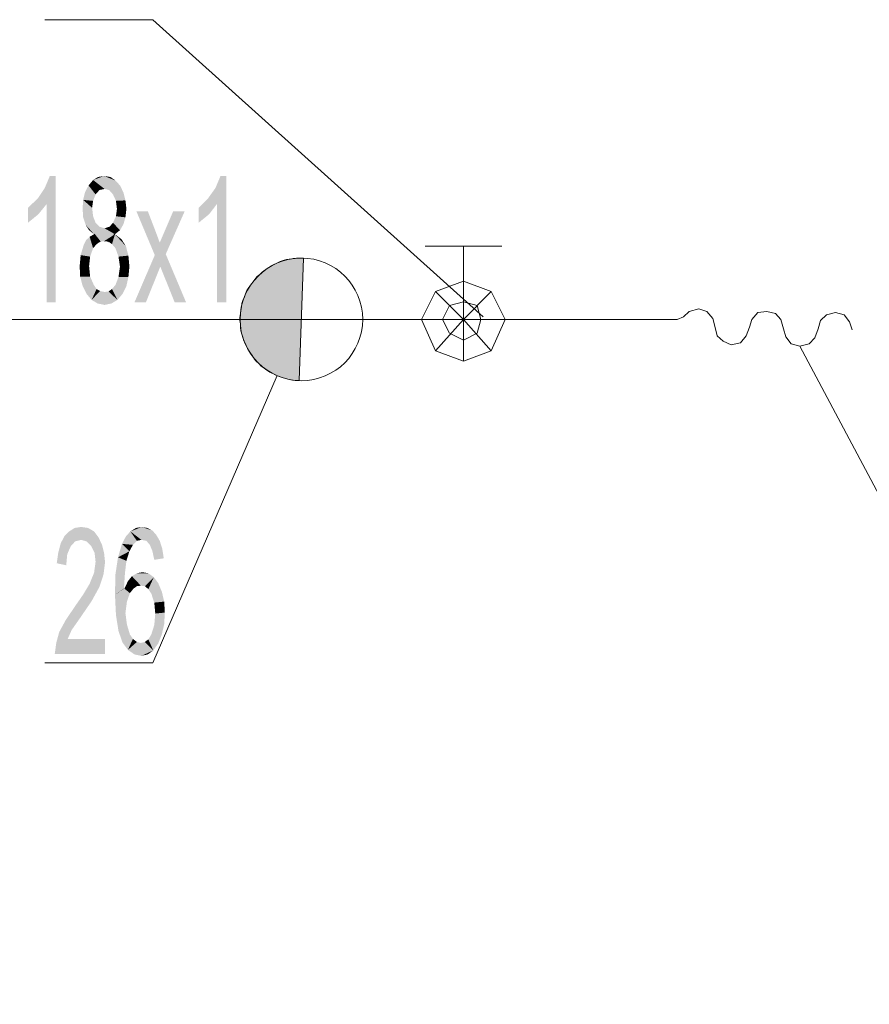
# Model space of a CAD drawing. Header units: millimetres. Extents: x -2626 to 2068, y -6169 to 7214.
# Tile 83 of 144: x -807 to -669, y -4993 to -4834. Entities that reach past the tile are written whole.
import ezdxf

# ---------------------------------------------------------------- set-up
doc = ezdxf.new("R2010")
doc.units = ezdxf.units.MM
doc.layers.get('0').update_dxf_attribs({"color": 252})

msp = doc.modelspace()

# ---------------------------------------------------------------- hatches: boundary and pattern name
h = msp.add_hatch(color=7)
h.dxf.hatch_style = 2
h.paths.add_polyline_path([(-800.68, -4879.28), (-802.13, -4879.28), (-802.13, -4863.37), (-803.49, -4865.05), (-805.18, -4866.42), (-805.18, -4864.01), (-803.57, -4862.48), (-802.45, -4860.79), (-801.64, -4858.87), (-800.68, -4858.87)])
h = msp.add_hatch(color=7)
h.dxf.hatch_style = 2
h.paths.add_polyline_path([(-795.38, -4860.39), (-794.65, -4859.51), (-793.61, -4861.12)])
h = msp.add_hatch(color=7)
h.dxf.hatch_style = 2
h.paths.add_polyline_path([(-794.65, -4859.51), (-793.85, -4859.03), (-792.88, -4858.87)])
h = msp.add_hatch(color=7)
h.dxf.hatch_style = 2
h.paths.add_polyline_path([(-794.65, -4859.51), (-792.88, -4858.87), (-792.8, -4860.96)])
h = msp.add_hatch(color=7)
h.dxf.hatch_style = 2
h.paths.add_polyline_path([(-794.65, -4859.51), (-792.8, -4860.96), (-793.61, -4861.12)])
h = msp.add_hatch(color=7)
h.dxf.hatch_style = 2
h.paths.add_polyline_path([(-792.88, -4858.87), (-791.84, -4859.03), (-791.04, -4859.59)])
h = msp.add_hatch(color=7)
h.dxf.hatch_style = 2
h.paths.add_polyline_path([(-792.88, -4858.87), (-791.04, -4859.59), (-792.08, -4861.12)])
h = msp.add_hatch(color=7)
h.dxf.hatch_style = 2
h.paths.add_polyline_path([(-792.88, -4858.87), (-792.08, -4861.12), (-792.8, -4860.96)])
h = msp.add_hatch(color=7)
h.dxf.hatch_style = 2
h.paths.add_polyline_path([(-791.04, -4859.59), (-791.44, -4861.84), (-792.08, -4861.12)])
h = msp.add_hatch(color=7)
h.dxf.hatch_style = 2
h.paths.add_polyline_path([(-791.04, -4859.59), (-790.31, -4860.39), (-791.44, -4861.84)])
h = msp.add_hatch(color=7)
h.dxf.hatch_style = 2
h.paths.add_polyline_path([(-773.12, -4879.28), (-774.64, -4879.28), (-774.64, -4863.37), (-775.93, -4865.05), (-777.62, -4866.42), (-777.62, -4864.01), (-776.09, -4862.48), (-774.89, -4860.79), (-774.08, -4858.87), (-773.12, -4858.87)])
h = msp.add_hatch(color=7)
h.dxf.hatch_style = 2
h.paths.add_polyline_path([(-796.26, -4862.72), (-795.94, -4861.44), (-795.38, -4860.39)])
h = msp.add_hatch(color=7)
h.dxf.hatch_style = 2
h.paths.add_polyline_path([(-796.26, -4862.72), (-795.38, -4860.39), (-794.25, -4861.84)])
h = msp.add_hatch(color=7)
h.dxf.hatch_style = 2
h.paths.add_polyline_path([(-796.26, -4862.72), (-794.25, -4861.84), (-794.65, -4862.88)])
h = msp.add_hatch(color=7)
h.dxf.hatch_style = 2
h.paths.add_polyline_path([(-795.38, -4860.39), (-793.61, -4861.12), (-794.25, -4861.84)])
h = msp.add_hatch(color=7)
h.dxf.hatch_style = 2
h.paths.add_polyline_path([(-790.31, -4860.39), (-790.96, -4862.88), (-791.44, -4861.84)])
h = msp.add_hatch(color=7)
h.dxf.hatch_style = 2
h.paths.add_polyline_path([(-790.31, -4860.39), (-789.43, -4862.8), (-790.96, -4862.88)])
h = msp.add_hatch(color=7)
h.dxf.hatch_style = 2
h.paths.add_polyline_path([(-790.31, -4860.39), (-789.75, -4861.52), (-789.43, -4862.8)])
h = msp.add_hatch(color=7)
h.dxf.hatch_style = 2
h.paths.add_polyline_path([(-794.49, -4868.27), (-796.34, -4864.09), (-796.26, -4862.72)])
h = msp.add_hatch(color=7)
h.dxf.hatch_style = 2
h.paths.add_polyline_path([(-796.26, -4862.72), (-793.53, -4869.47), (-794.49, -4868.27)])
h = msp.add_hatch(color=7)
h.dxf.hatch_style = 2
h.paths.add_polyline_path([(-793.53, -4869.47), (-796.26, -4862.72), (-794.65, -4865.37)])
h = msp.add_hatch(color=7)
h.dxf.hatch_style = 2
h.paths.add_polyline_path([(-796.26, -4862.72), (-794.81, -4864.01), (-794.65, -4865.37)])
h = msp.add_hatch(color=7)
h.dxf.hatch_style = 2
h.paths.add_polyline_path([(-796.26, -4862.72), (-794.65, -4862.88), (-794.81, -4864.01)])
h = msp.add_hatch(color=7)
h.dxf.hatch_style = 2
h.paths.add_polyline_path([(-789.43, -4862.8), (-790.8, -4864.17), (-790.96, -4862.88)])
h = msp.add_hatch(color=7)
h.dxf.hatch_style = 2
h.paths.add_polyline_path([(-789.43, -4862.8), (-789.27, -4864.17), (-790.8, -4864.17)])
h = msp.add_hatch(color=7)
h.dxf.hatch_style = 2
h.paths.add_polyline_path([(-794.49, -4868.27), (-796.26, -4865.54), (-796.34, -4864.09)])
h = msp.add_hatch(color=7)
h.dxf.hatch_style = 2
h.paths.add_polyline_path([(-789.27, -4864.17), (-789.43, -4865.54), (-790.96, -4865.37)])
h = msp.add_hatch(color=7)
h.dxf.hatch_style = 2
h.paths.add_polyline_path([(-789.27, -4864.17), (-790.96, -4865.37), (-790.8, -4864.17)])
h = msp.add_hatch(color=7)
h.dxf.hatch_style = 2
h.paths.add_polyline_path([(-779.63, -4879.28), (-781.47, -4879.28), (-783.8, -4873.49), (-786.13, -4879.28), (-787.98, -4879.28), (-784.69, -4871.64), (-787.66, -4864.57), (-785.81, -4864.57), (-784.45, -4868.11), (-783.89, -4869.63), (-781.72, -4864.57), (-779.87, -4864.57), (-782.92, -4871.48)])
h = msp.add_hatch(color=7)
h.dxf.hatch_style = 2
h.paths.add_polyline_path([(-794.49, -4868.27), (-795.86, -4866.74), (-796.26, -4865.54)])
h = msp.add_hatch(color=7)
h.dxf.hatch_style = 2
h.paths.add_polyline_path([(-793.53, -4869.47), (-794.65, -4865.37), (-794.25, -4866.42)])
h = msp.add_hatch(color=7)
h.dxf.hatch_style = 2
h.paths.add_polyline_path([(-793.53, -4869.47), (-794.25, -4866.42), (-793.61, -4867.06)])
h = msp.add_hatch(color=7)
h.dxf.hatch_style = 2
h.paths.add_polyline_path([(-790.31, -4867.62), (-792, -4867.06), (-791.44, -4866.42)])
h = msp.add_hatch(color=7)
h.dxf.hatch_style = 2
h.paths.add_polyline_path([(-789.43, -4865.54), (-791.44, -4866.42), (-790.96, -4865.37)])
h = msp.add_hatch(color=7)
h.dxf.hatch_style = 2
h.paths.add_polyline_path([(-789.43, -4865.54), (-790.31, -4867.62), (-791.44, -4866.42)])
h = msp.add_hatch(color=7)
h.dxf.hatch_style = 2
h.paths.add_polyline_path([(-789.43, -4865.54), (-789.75, -4866.66), (-790.31, -4867.62)])
h = msp.add_hatch(color=7)
h.dxf.hatch_style = 2
h.paths.add_polyline_path([(-794.49, -4868.27), (-795.3, -4867.62), (-795.86, -4866.74)])
h = msp.add_hatch(color=7)
h.dxf.hatch_style = 2
h.paths.add_polyline_path([(-795.21, -4868.67), (-794.49, -4868.27), (-794.09, -4869.87)])
h = msp.add_hatch(color=7)
h.dxf.hatch_style = 2
h.paths.add_polyline_path([(-793.53, -4869.47), (-794.09, -4869.87), (-794.49, -4868.27)])
h = msp.add_hatch(color=7)
h.dxf.hatch_style = 2
h.paths.add_polyline_path([(-793.61, -4867.06), (-792.8, -4867.3), (-792.88, -4869.39)])
h = msp.add_hatch(color=7)
h.dxf.hatch_style = 2
h.paths.add_polyline_path([(-793.61, -4867.06), (-792.88, -4869.39), (-793.53, -4869.47)])
h = msp.add_hatch(color=7)
h.dxf.hatch_style = 2
h.paths.add_polyline_path([(-791.12, -4868.27), (-792.88, -4869.39), (-792.8, -4867.3)])
h = msp.add_hatch(color=7)
h.dxf.hatch_style = 2
h.paths.add_polyline_path([(-791.12, -4868.27), (-792.16, -4869.47), (-792.88, -4869.39)])
h = msp.add_hatch(color=7)
h.dxf.hatch_style = 2
h.paths.add_polyline_path([(-791.12, -4868.27), (-792.8, -4867.3), (-792, -4867.06)])
h = msp.add_hatch(color=7)
h.dxf.hatch_style = 2
h.paths.add_polyline_path([(-791.6, -4869.87), (-792.16, -4869.47), (-791.12, -4868.27)])
h = msp.add_hatch(color=7)
h.dxf.hatch_style = 2
h.paths.add_polyline_path([(-790.31, -4867.62), (-791.12, -4868.27), (-792, -4867.06)])
h = msp.add_hatch(color=7)
h.dxf.hatch_style = 2
h.paths.add_polyline_path([(-791.12, -4868.27), (-791.04, -4870.52), (-791.6, -4869.87)])
h = msp.add_hatch(color=7)
h.dxf.hatch_style = 2
h.paths.add_polyline_path([(-791.12, -4868.27), (-790.07, -4869.07), (-789.35, -4870.2)])
h = msp.add_hatch(color=7)
h.dxf.hatch_style = 2
h.paths.add_polyline_path([(-791.12, -4868.27), (-789.35, -4870.2), (-788.95, -4871.72)])
h = msp.add_hatch(color=7)
h.dxf.hatch_style = 2
h.paths.add_polyline_path([(-791.12, -4868.27), (-788.95, -4871.72), (-790.55, -4871.88)])
h = msp.add_hatch(color=7)
h.dxf.hatch_style = 2
h.paths.add_polyline_path([(-791.12, -4868.27), (-790.55, -4871.88), (-791.04, -4870.52)])
h = msp.add_hatch(color=7)
h.dxf.hatch_style = 2
h.paths.add_polyline_path([(-796.66, -4871.64), (-795.78, -4869.23), (-795.21, -4868.67)])
h = msp.add_hatch(color=7)
h.dxf.hatch_style = 2
h.paths.add_polyline_path([(-796.66, -4871.64), (-795.21, -4868.67), (-794.65, -4870.52)])
h = msp.add_hatch(color=7)
h.dxf.hatch_style = 2
h.paths.add_polyline_path([(-796.66, -4871.64), (-796.18, -4870.04), (-795.78, -4869.23)])
h = msp.add_hatch(color=7)
h.dxf.hatch_style = 2
h.paths.add_polyline_path([(-795.21, -4868.67), (-794.09, -4869.87), (-794.65, -4870.52)])
h = msp.add_hatch(color=7)
h.dxf.hatch_style = 2
h.paths.add_polyline_path([(-796.66, -4871.64), (-794.65, -4870.52), (-795.13, -4871.88)])
h = msp.add_hatch(color=7)
h.dxf.hatch_style = 2
h.paths.add_polyline_path([(-796.82, -4873.41), (-796.66, -4871.64), (-795.13, -4871.88)])
h = msp.add_hatch(color=7)
h.dxf.hatch_style = 2
h.paths.add_polyline_path([(-796.82, -4873.41), (-795.13, -4871.88), (-795.3, -4873.41)])
h = msp.add_hatch(color=7)
h.dxf.hatch_style = 2
h.paths.add_polyline_path([(-788.95, -4871.72), (-790.31, -4873.49), (-790.55, -4871.88)])
h = msp.add_hatch(color=7)
h.dxf.hatch_style = 2
h.paths.add_polyline_path([(-788.95, -4871.72), (-788.79, -4873.49), (-790.31, -4873.49)])
h = msp.add_hatch(color=7)
h.dxf.hatch_style = 2
h.paths.add_polyline_path([(-760.66, -4872.12), (-761.23, -4872.12), (-761.79, -4872.12), (-762.35, -4872.2), (-762.83, -4872.29), (-763.4, -4872.37), (-763.96, -4872.53), (-764.44, -4872.69), (-765, -4872.93), (-765.48, -4873.17), (-765.97, -4873.41), (-766.45, -4873.73), (-766.93, -4874.05), (-767.33, -4874.37), (-767.73, -4874.78), (-768.14, -4875.1), (-768.54, -4875.58), (-768.86, -4875.98), (-769.18, -4876.46), (-769.5, -4876.87), (-769.82, -4877.35), (-770.06, -4877.91), (-770.23, -4878.39), (-770.47, -4878.95), (-770.63, -4879.44), (-770.71, -4880), (-770.79, -4880.56), (-770.87, -4881.12), (-770.95, -4881.69), (-770.95, -4882.17), (-770.87, -4882.73), (-770.87, -4883.29), (-770.79, -4883.86), (-770.63, -4884.42), (-770.47, -4884.9), (-770.31, -4885.46), (-770.06, -4885.95), (-769.82, -4886.51), (-769.58, -4886.99), (-769.26, -4887.47), (-768.94, -4887.87), (-768.62, -4888.36), (-768.3, -4888.76), (-767.89, -4889.16), (-767.49, -4889.56), (-767.01, -4889.88), (-766.61, -4890.2), (-766.13, -4890.53), (-765.64, -4890.77), (-765.16, -4891.01), (-764.6, -4891.25), (-764.12, -4891.41), (-763.56, -4891.57), (-762.99, -4891.73), (-762.43, -4891.81), (-761.95, -4891.89), (-761.39, -4891.89)])
h = msp.add_hatch(color=7)
h.dxf.hatch_style = 2
h.paths.add_polyline_path([(-796.74, -4875.1), (-796.82, -4873.41), (-795.3, -4873.41)])
h = msp.add_hatch(color=7)
h.dxf.hatch_style = 2
h.paths.add_polyline_path([(-796.74, -4875.1), (-795.3, -4873.41), (-795.13, -4875.1)])
h = msp.add_hatch(color=7)
h.dxf.hatch_style = 2
h.paths.add_polyline_path([(-788.79, -4873.49), (-788.95, -4875.18), (-790.55, -4875.18)])
h = msp.add_hatch(color=7)
h.dxf.hatch_style = 2
h.paths.add_polyline_path([(-788.79, -4873.49), (-790.55, -4875.18), (-790.31, -4873.49)])
h = msp.add_hatch(color=7)
h.dxf.hatch_style = 2
h.paths.add_polyline_path([(-794.89, -4878.87), (-796.34, -4876.62), (-796.74, -4875.1)])
h = msp.add_hatch(color=7)
h.dxf.hatch_style = 2
h.paths.add_polyline_path([(-794.89, -4878.87), (-796.74, -4875.1), (-795.13, -4875.1)])
h = msp.add_hatch(color=7)
h.dxf.hatch_style = 2
h.paths.add_polyline_path([(-794.89, -4878.87), (-795.13, -4875.1), (-794.57, -4876.38)])
h = msp.add_hatch(color=7)
h.dxf.hatch_style = 2
h.paths.add_polyline_path([(-788.95, -4875.18), (-790.72, -4878.87), (-791.04, -4876.46)])
h = msp.add_hatch(color=7)
h.dxf.hatch_style = 2
h.paths.add_polyline_path([(-788.95, -4875.18), (-791.04, -4876.46), (-790.55, -4875.18)])
h = msp.add_hatch(color=7)
h.dxf.hatch_style = 2
h.paths.add_polyline_path([(-788.95, -4875.18), (-789.91, -4877.91), (-790.72, -4878.87)])
h = msp.add_hatch(color=7)
h.dxf.hatch_style = 2
h.paths.add_polyline_path([(-788.95, -4875.18), (-789.27, -4876.62), (-789.91, -4877.91)])
h = msp.add_hatch(color=7)
h.dxf.hatch_style = 2
h.paths.add_polyline_path([(-794.89, -4878.87), (-795.7, -4877.91), (-796.34, -4876.62)])
h = msp.add_hatch(color=7)
h.dxf.hatch_style = 2
h.paths.add_polyline_path([(-794.89, -4878.87), (-794.57, -4876.38), (-794.09, -4877.11)])
h = msp.add_hatch(color=7)
h.dxf.hatch_style = 2
h.paths.add_polyline_path([(-794.89, -4878.87), (-794.09, -4877.11), (-793.53, -4877.43)])
h = msp.add_hatch(color=7)
h.dxf.hatch_style = 2
h.paths.add_polyline_path([(-793.53, -4877.43), (-793.93, -4879.44), (-794.89, -4878.87)])
h = msp.add_hatch(color=7)
h.dxf.hatch_style = 2
h.paths.add_polyline_path([(-793.53, -4877.43), (-792.8, -4879.68), (-793.93, -4879.44)])
h = msp.add_hatch(color=7)
h.dxf.hatch_style = 2
h.paths.add_polyline_path([(-793.53, -4877.43), (-792.8, -4877.59), (-792.8, -4879.68)])
h = msp.add_hatch(color=7)
h.dxf.hatch_style = 2
h.paths.add_polyline_path([(-790.72, -4878.87), (-792.8, -4877.59), (-792.16, -4877.51)])
h = msp.add_hatch(color=7)
h.dxf.hatch_style = 2
h.paths.add_polyline_path([(-790.72, -4878.87), (-792.8, -4879.68), (-792.8, -4877.59)])
h = msp.add_hatch(color=7)
h.dxf.hatch_style = 2
h.paths.add_polyline_path([(-790.72, -4878.87), (-792.16, -4877.51), (-791.6, -4877.11)])
h = msp.add_hatch(color=7)
h.dxf.hatch_style = 2
h.paths.add_polyline_path([(-790.72, -4878.87), (-791.6, -4877.11), (-791.04, -4876.46)])
h = msp.add_hatch(color=7)
h.dxf.hatch_style = 2
h.paths.add_polyline_path([(-790.72, -4878.87), (-791.68, -4879.44), (-792.8, -4879.68)])
h = msp.add_hatch(color=7)
h.dxf.hatch_style = 2
h.paths.add_polyline_path([(-792.72, -4936.01), (-800.84, -4936.01), (-800.6, -4934.24), (-800.12, -4932.47), (-799.07, -4930.54), (-797.38, -4928.05), (-796.26, -4926.44), (-795.21, -4924.68), (-794.49, -4922.91), (-794.25, -4921.14), (-794.41, -4919.69), (-794.97, -4918.57), (-795.7, -4917.85), (-796.58, -4917.6), (-797.55, -4917.85), (-798.27, -4918.65), (-798.83, -4919.93), (-798.99, -4921.7), (-800.52, -4921.38), (-800.28, -4919.69), (-799.88, -4918.17), (-799.31, -4917.04), (-798.51, -4916.24), (-797.63, -4915.68), (-796.58, -4915.52), (-795.46, -4915.68), (-794.49, -4916.24), (-793.77, -4917.2), (-793.21, -4918.41), (-792.88, -4919.69), (-792.72, -4921.22), (-792.96, -4923.15), (-793.61, -4925.16), (-794.89, -4927.49), (-796.98, -4930.54), (-798.11, -4932.15), (-798.75, -4933.59), (-792.72, -4933.59)])
h = msp.add_hatch(color=7)
h.dxf.hatch_style = 2
h.paths.add_polyline_path([(-788.63, -4916.24), (-787.74, -4915.68), (-786.78, -4915.52)])
h = msp.add_hatch(color=7)
h.dxf.hatch_style = 2
h.paths.add_polyline_path([(-788.63, -4916.24), (-786.78, -4915.52), (-786.86, -4917.6)])
h = msp.add_hatch(color=7)
h.dxf.hatch_style = 2
h.paths.add_polyline_path([(-786.78, -4915.52), (-786.05, -4917.76), (-786.86, -4917.6)])
h = msp.add_hatch(color=7)
h.dxf.hatch_style = 2
h.paths.add_polyline_path([(-786.78, -4915.52), (-785.89, -4915.68), (-785.09, -4916.08)])
h = msp.add_hatch(color=7)
h.dxf.hatch_style = 2
h.paths.add_polyline_path([(-786.78, -4915.52), (-785.09, -4916.08), (-786.05, -4917.76)])
h = msp.add_hatch(color=7)
h.dxf.hatch_style = 2
h.paths.add_polyline_path([(-789.99, -4918.25), (-789.35, -4917.04), (-788.63, -4916.24)])
h = msp.add_hatch(color=7)
h.dxf.hatch_style = 2
h.paths.add_polyline_path([(-789.99, -4918.25), (-788.63, -4916.24), (-788.22, -4918.41)])
h = msp.add_hatch(color=7)
h.dxf.hatch_style = 2
h.paths.add_polyline_path([(-788.63, -4916.24), (-787.58, -4917.76), (-788.22, -4918.41)])
h = msp.add_hatch(color=7)
h.dxf.hatch_style = 2
h.paths.add_polyline_path([(-788.63, -4916.24), (-786.86, -4917.6), (-787.58, -4917.76)])
h = msp.add_hatch(color=7)
h.dxf.hatch_style = 2
h.paths.add_polyline_path([(-785.09, -4916.08), (-785.49, -4918.41), (-786.05, -4917.76)])
h = msp.add_hatch(color=7)
h.dxf.hatch_style = 2
h.paths.add_polyline_path([(-785.09, -4916.08), (-784.45, -4916.8), (-785.49, -4918.41)])
h = msp.add_hatch(color=7)
h.dxf.hatch_style = 2
h.paths.add_polyline_path([(-784.45, -4916.8), (-785.09, -4919.37), (-785.49, -4918.41)])
h = msp.add_hatch(color=7)
h.dxf.hatch_style = 2
h.paths.add_polyline_path([(-784.45, -4916.8), (-783.89, -4917.76), (-785.09, -4919.37)])
h = msp.add_hatch(color=7)
h.dxf.hatch_style = 2
h.paths.add_polyline_path([(-790.63, -4920.42), (-789.99, -4918.25), (-788.79, -4919.45)])
h = msp.add_hatch(color=7)
h.dxf.hatch_style = 2
h.paths.add_polyline_path([(-789.99, -4918.25), (-788.22, -4918.41), (-788.79, -4919.45)])
h = msp.add_hatch(color=7)
h.dxf.hatch_style = 2
h.paths.add_polyline_path([(-783.89, -4917.76), (-784.77, -4920.82), (-785.09, -4919.37)])
h = msp.add_hatch(color=7)
h.dxf.hatch_style = 2
h.paths.add_polyline_path([(-783.89, -4917.76), (-783.24, -4920.58), (-784.77, -4920.82)])
h = msp.add_hatch(color=7)
h.dxf.hatch_style = 2
h.paths.add_polyline_path([(-783.89, -4917.76), (-783.48, -4919.05), (-783.24, -4920.58)])
h = msp.add_hatch(color=7)
h.dxf.hatch_style = 2
h.paths.add_polyline_path([(-789.27, -4920.98), (-791.04, -4923.15), (-790.63, -4920.42)])
h = msp.add_hatch(color=7)
h.dxf.hatch_style = 2
h.paths.add_polyline_path([(-790.63, -4920.42), (-788.79, -4919.45), (-789.27, -4920.98)])
h = msp.add_hatch(color=7)
h.dxf.hatch_style = 2
h.paths.add_polyline_path([(-789.27, -4920.98), (-789.51, -4922.99), (-791.04, -4923.15)])
h = msp.add_hatch(color=7)
h.dxf.hatch_style = 2
h.paths.add_polyline_path([(-791.12, -4926.44), (-791.04, -4923.15), (-789.51, -4922.99)])
h = msp.add_hatch(color=7)
h.dxf.hatch_style = 2
h.paths.add_polyline_path([(-791.12, -4926.44), (-789.51, -4922.99), (-789.67, -4925.48)])
h = msp.add_hatch(color=7)
h.dxf.hatch_style = 2
h.paths.add_polyline_path([(-789.03, -4924.27), (-788.38, -4923.47), (-787.58, -4925.08)])
h = msp.add_hatch(color=7)
h.dxf.hatch_style = 2
h.paths.add_polyline_path([(-788.38, -4923.47), (-787.58, -4922.99), (-786.94, -4925)])
h = msp.add_hatch(color=7)
h.dxf.hatch_style = 2
h.paths.add_polyline_path([(-788.38, -4923.47), (-786.94, -4925), (-787.58, -4925.08)])
h = msp.add_hatch(color=7)
h.dxf.hatch_style = 2
h.paths.add_polyline_path([(-787.58, -4922.99), (-786.7, -4922.83), (-785.73, -4922.99)])
h = msp.add_hatch(color=7)
h.dxf.hatch_style = 2
h.paths.add_polyline_path([(-787.58, -4922.99), (-785.73, -4922.99), (-784.85, -4923.63)])
h = msp.add_hatch(color=7)
h.dxf.hatch_style = 2
h.paths.add_polyline_path([(-787.58, -4922.99), (-784.85, -4923.63), (-786.3, -4925.08)])
h = msp.add_hatch(color=7)
h.dxf.hatch_style = 2
h.paths.add_polyline_path([(-787.58, -4922.99), (-786.3, -4925.08), (-786.94, -4925)])
h = msp.add_hatch(color=7)
h.dxf.hatch_style = 2
h.paths.add_polyline_path([(-784.85, -4923.63), (-785.73, -4925.56), (-786.3, -4925.08)])
h = msp.add_hatch(color=7)
h.dxf.hatch_style = 2
h.paths.add_polyline_path([(-784.85, -4923.63), (-785.25, -4926.28), (-785.73, -4925.56)])
h = msp.add_hatch(color=7)
h.dxf.hatch_style = 2
h.paths.add_polyline_path([(-784.85, -4923.63), (-784.77, -4927.73), (-785.25, -4926.28)])
h = msp.add_hatch(color=7)
h.dxf.hatch_style = 2
h.paths.add_polyline_path([(-784.85, -4923.63), (-784.13, -4924.59), (-783.56, -4925.96)])
h = msp.add_hatch(color=7)
h.dxf.hatch_style = 2
h.paths.add_polyline_path([(-784.85, -4923.63), (-783.56, -4925.96), (-783.16, -4927.57)])
h = msp.add_hatch(color=7)
h.dxf.hatch_style = 2
h.paths.add_polyline_path([(-784.85, -4923.63), (-783.16, -4927.57), (-784.77, -4927.73)])
h = msp.add_hatch(color=7)
h.dxf.hatch_style = 2
h.paths.add_polyline_path([(-788.71, -4926.2), (-791.12, -4926.44), (-789.59, -4925.48)])
h = msp.add_hatch(color=7)
h.dxf.hatch_style = 2
h.paths.add_polyline_path([(-791.12, -4926.44), (-789.67, -4925.48), (-789.59, -4925.48)])
h = msp.add_hatch(color=7)
h.dxf.hatch_style = 2
h.paths.add_polyline_path([(-788.14, -4925.48), (-789.59, -4925.48), (-789.03, -4924.27)])
h = msp.add_hatch(color=7)
h.dxf.hatch_style = 2
h.paths.add_polyline_path([(-788.14, -4925.48), (-788.71, -4926.2), (-789.59, -4925.48)])
h = msp.add_hatch(color=7)
h.dxf.hatch_style = 2
h.paths.add_polyline_path([(-789.03, -4924.27), (-787.58, -4925.08), (-788.14, -4925.48)])
h = msp.add_hatch(color=7)
h.dxf.hatch_style = 2
h.paths.add_polyline_path([(-788.71, -4926.2), (-789.19, -4927.57), (-791.12, -4926.44)])
h = msp.add_hatch(color=7)
h.dxf.hatch_style = 2
h.paths.add_polyline_path([(-790.96, -4929.74), (-791.12, -4926.44), (-789.19, -4927.57)])
h = msp.add_hatch(color=7)
h.dxf.hatch_style = 2
h.paths.add_polyline_path([(-790.96, -4929.74), (-789.19, -4927.57), (-789.43, -4929.42)])
h = msp.add_hatch(color=7)
h.dxf.hatch_style = 2
h.paths.add_polyline_path([(-783.16, -4927.57), (-784.61, -4929.5), (-784.77, -4927.73)])
h = msp.add_hatch(color=7)
h.dxf.hatch_style = 2
h.paths.add_polyline_path([(-783.16, -4927.57), (-783.08, -4929.34), (-784.61, -4929.5)])
h = msp.add_hatch(color=7)
h.dxf.hatch_style = 2
h.paths.add_polyline_path([(-790.55, -4932.31), (-790.96, -4929.74), (-789.43, -4929.42)])
h = msp.add_hatch(color=7)
h.dxf.hatch_style = 2
h.paths.add_polyline_path([(-790.55, -4932.31), (-789.43, -4929.42), (-789.19, -4931.26)])
h = msp.add_hatch(color=7)
h.dxf.hatch_style = 2
h.paths.add_polyline_path([(-783.08, -4929.34), (-783.16, -4931.18), (-784.77, -4931.34)])
h = msp.add_hatch(color=7)
h.dxf.hatch_style = 2
h.paths.add_polyline_path([(-783.08, -4929.34), (-784.77, -4931.34), (-784.61, -4929.5)])
h = msp.add_hatch(color=7)
h.dxf.hatch_style = 2
h.paths.add_polyline_path([(-789.03, -4935.36), (-790.55, -4932.31), (-789.19, -4931.26)])
h = msp.add_hatch(color=7)
h.dxf.hatch_style = 2
h.paths.add_polyline_path([(-789.03, -4935.36), (-789.19, -4931.26), (-788.71, -4932.87)])
h = msp.add_hatch(color=7)
h.dxf.hatch_style = 2
h.paths.add_polyline_path([(-783.16, -4931.18), (-784.93, -4935.44), (-785.25, -4932.87)])
h = msp.add_hatch(color=7)
h.dxf.hatch_style = 2
h.paths.add_polyline_path([(-783.16, -4931.18), (-785.25, -4932.87), (-784.77, -4931.34)])
h = msp.add_hatch(color=7)
h.dxf.hatch_style = 2
h.paths.add_polyline_path([(-783.16, -4931.18), (-784.13, -4934.32), (-784.93, -4935.44)])
h = msp.add_hatch(color=7)
h.dxf.hatch_style = 2
h.paths.add_polyline_path([(-783.16, -4931.18), (-783.56, -4932.87), (-784.13, -4934.32)])
h = msp.add_hatch(color=7)
h.dxf.hatch_style = 2
h.paths.add_polyline_path([(-789.03, -4935.36), (-789.91, -4934.16), (-790.55, -4932.31)])
h = msp.add_hatch(color=7)
h.dxf.hatch_style = 2
h.paths.add_polyline_path([(-789.03, -4935.36), (-788.71, -4932.87), (-788.22, -4933.59)])
h = msp.add_hatch(color=7)
h.dxf.hatch_style = 2
h.paths.add_polyline_path([(-784.93, -4935.44), (-785.73, -4933.67), (-785.25, -4932.87)])
h = msp.add_hatch(color=7)
h.dxf.hatch_style = 2
h.paths.add_polyline_path([(-789.03, -4935.36), (-788.22, -4933.59), (-787.58, -4934.08)])
h = msp.add_hatch(color=7)
h.dxf.hatch_style = 2
h.paths.add_polyline_path([(-787.58, -4934.08), (-787.98, -4936.09), (-789.03, -4935.36)])
h = msp.add_hatch(color=7)
h.dxf.hatch_style = 2
h.paths.add_polyline_path([(-787.58, -4934.08), (-786.86, -4936.33), (-787.98, -4936.09)])
h = msp.add_hatch(color=7)
h.dxf.hatch_style = 2
h.paths.add_polyline_path([(-787.58, -4934.08), (-786.94, -4934.24), (-786.86, -4936.33)])
h = msp.add_hatch(color=7)
h.dxf.hatch_style = 2
h.paths.add_polyline_path([(-784.93, -4935.44), (-786.94, -4934.24), (-786.3, -4934.08)])
h = msp.add_hatch(color=7)
h.dxf.hatch_style = 2
h.paths.add_polyline_path([(-784.93, -4935.44), (-786.86, -4936.33), (-786.94, -4934.24)])
h = msp.add_hatch(color=7)
h.dxf.hatch_style = 2
h.paths.add_polyline_path([(-784.93, -4935.44), (-786.3, -4934.08), (-785.73, -4933.67)])
h = msp.add_hatch(color=7)
h.dxf.hatch_style = 2
h.paths.add_polyline_path([(-784.93, -4935.44), (-785.81, -4936.09), (-786.86, -4936.33)])

# ---------------------------------------------------------------- linework, layer by layer
at = {"color": 7, "lineweight": 0}
for points in [[(-802.45, -4833.64), (-785.01, -4833.64)], [(-785.01, -4833.64), (-731.66, -4881.61)], [(-734.87, -4870.2), (-741.06, -4870.2)], [(-734.87, -4879.2), (-734.87, -4870.2)], [(-728.68, -4870.2), (-734.87, -4870.2)], [(-760.66, -4872.12), (-761.39, -4891.89)], [(-728.12, -4882.01), (-730.37, -4877.51), (-734.87, -4882.01)], [(-734.87, -4882.01), (-741.62, -4882.01)], [(-623.98, -4992.57), (-680.55, -4886.35)], [(-785.01, -4937.45), (-764.92, -4891.09)], [(-802.45, -4937.45), (-785.01, -4937.45)]]:
    msp.add_lwpolyline(points, dxfattribs=at)
for points in [[(-793.53, -4869.47), (-794.49, -4868.27)], [(-792.16, -4869.47), (-791.12, -4868.27)], [(-760.66, -4872.12), (-761.23, -4872.12), (-761.79, -4872.12), (-762.35, -4872.2), (-762.83, -4872.29), (-763.4, -4872.37), (-763.96, -4872.53), (-764.44, -4872.69), (-765, -4872.93), (-765.48, -4873.17), (-765.97, -4873.41), (-766.45, -4873.73), (-766.93, -4874.05), (-767.33, -4874.37), (-767.73, -4874.78), (-768.14, -4875.1), (-768.54, -4875.58), (-768.86, -4875.98), (-769.18, -4876.46), (-769.5, -4876.87), (-769.82, -4877.35), (-770.06, -4877.91), (-770.23, -4878.39), (-770.47, -4878.95), (-770.63, -4879.44), (-770.71, -4880), (-770.79, -4880.56), (-770.87, -4881.12), (-770.95, -4881.69), (-770.95, -4882.17), (-770.87, -4882.73), (-770.87, -4883.29), (-770.79, -4883.86), (-770.63, -4884.42), (-770.47, -4884.9), (-770.31, -4885.46), (-770.06, -4885.95), (-769.82, -4886.51), (-769.58, -4886.99), (-769.26, -4887.47), (-768.94, -4887.87), (-768.62, -4888.36), (-768.3, -4888.76), (-767.89, -4889.16), (-767.49, -4889.56), (-767.01, -4889.88), (-766.61, -4890.2), (-766.13, -4890.53), (-765.64, -4890.77), (-765.16, -4891.01), (-764.6, -4891.25), (-764.12, -4891.41), (-763.56, -4891.57), (-762.99, -4891.73), (-762.43, -4891.81), (-761.95, -4891.89), (-761.39, -4891.89)], [(-734.87, -4875.82), (-739.37, -4877.51), (-734.87, -4882.01)], [(-730.37, -4877.51), (-734.87, -4875.82), (-734.87, -4882.01)], [(-734.87, -4882.01), (-739.37, -4877.51), (-741.62, -4882.01), (-739.37, -4887.07)], [(-732.06, -4882.01), (-732.62, -4879.76), (-734.87, -4879.2), (-737.12, -4879.76), (-738.24, -4882.01), (-737.12, -4884.26), (-734.87, -4885.38), (-732.62, -4884.26)], [(-739.37, -4887.07), (-734.87, -4888.76), (-734.87, -4882.01)], [(-734.87, -4888.76), (-730.37, -4887.07), (-734.87, -4882.01)], [(-730.37, -4887.07), (-728.12, -4882.01), (-734.87, -4882.01)]]:
    msp.add_lwpolyline(points, close=True, dxfattribs=at)
at = {"color": 3, "lineweight": 0, "true_color": 0x00ff00}
for points in [[(-700.32, -4882.01), (-699.35, -4881.61), (-698.39, -4880.72), (-696.86, -4880.32), (-695.58, -4880.72), (-694.61, -4881.85), (-694.29, -4883.13)], [(-688.67, -4883.29), (-688.27, -4882.01), (-687.3, -4880.88), (-685.85, -4880.72), (-684.49, -4881.04), (-683.6, -4882.01), (-683.2, -4883.53)], [(-677.58, -4883.53), (-677.18, -4882.17), (-676.21, -4881.28), (-674.77, -4880.88), (-673.4, -4881.28), (-672.52, -4882.41), (-672.11, -4883.7)], [(-849.13, -4882.01), (-748.61, -4882.01)], [(-748.61, -4882.01), (-700.32, -4882.01)], [(-740.9, -4882.01), (-737.12, -4882.01)], [(-688.67, -4883.29), (-689.23, -4884.66), (-690.11, -4885.78), (-691.64, -4886.11), (-692.93, -4885.54), (-693.89, -4884.66), (-694.29, -4883.13)], [(-677.58, -4883.53), (-678.14, -4884.98), (-679.02, -4885.95), (-680.55, -4886.35), (-681.92, -4885.95), (-682.8, -4884.82), (-683.2, -4883.53)]]:
    msp.add_lwpolyline(points, dxfattribs=at)
at = {"color": 7, "lineweight": 0}
msp.add_circle((-761.02, -4882.01), 9.9, dxfattribs=at)

doc.saveas('drawing.dxf')
